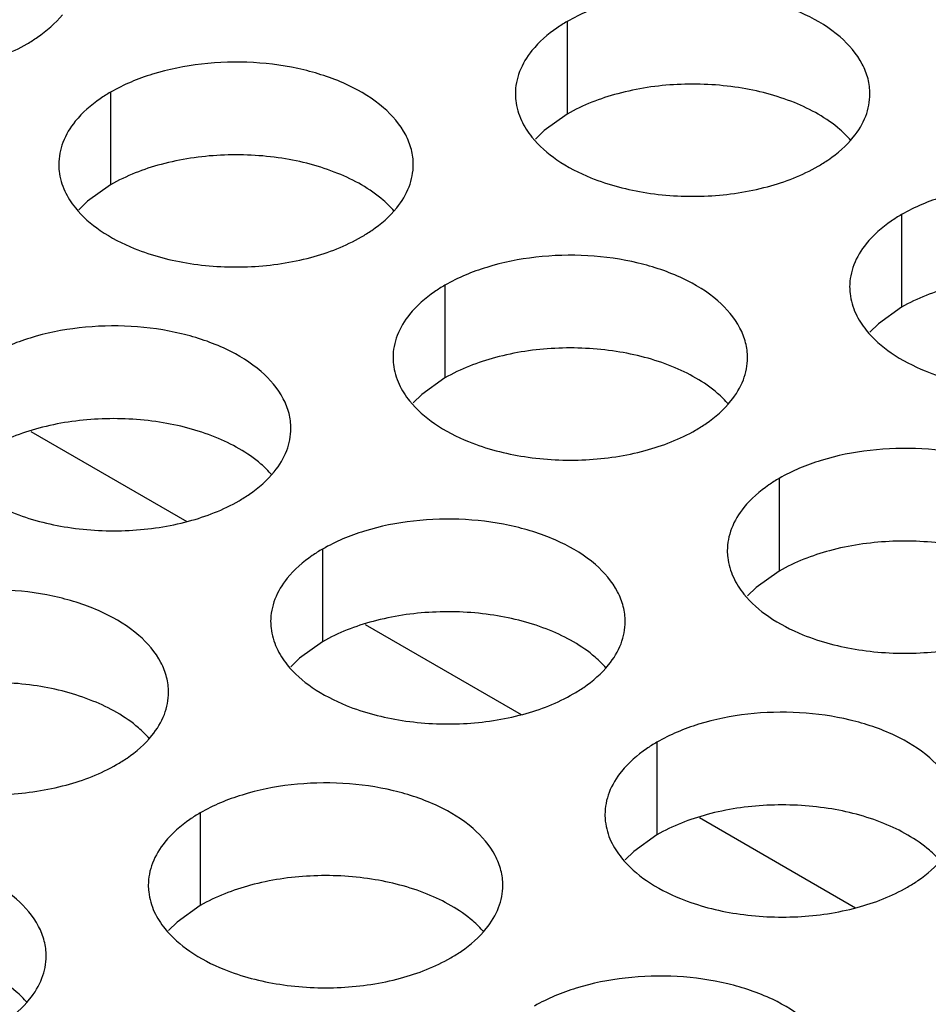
# Model space of a CAD drawing. Header units: inches. Extents: x 0 to 34, y 0 to 22.
# Tile 116 of 155: x 18.436 to 18.564, y 19.339 to 19.478. Entities that reach past the tile are written whole.
import ezdxf

# ---------------------------------------------------------------- set-up
doc = ezdxf.new("R2010")
doc.units = ezdxf.units.IN
doc.header["$LTSCALE"] = 1.87
doc.header["$MEASUREMENT"] = 0
doc.layers.add('02___PRT_ALL_AXES', color=7, linetype='CONTINUOUS')
doc.layers.add('0_COMPONENTS', color=7, linetype='CONTINUOUS')

msp = doc.modelspace()

# ---------------------------------------------------------------- linework, layer by layer
at = {"layer": '02___PRT_ALL_AXES', "color": 7, "linetype": 'CONTINUOUS'}
for p, q in [((18.5129951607, 19.4776693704), (18.5129951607, 19.464605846)), ((18.4486001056, 19.4677067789), (18.4486001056, 19.4546432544)), ((18.5129951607, 19.464605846), (18.5097410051, 19.4622893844)), ((18.5097410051, 19.4622893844), (18.5085296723, 19.4610987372)), ((18.4486001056, 19.4546432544), (18.44534595, 19.4523267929)), ((18.44534595, 19.4523267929), (18.4441346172, 19.4511361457)), ((18.5601356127, 19.4504510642), (18.5601356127, 19.4373875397)), ((18.4957405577, 19.4404884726), (18.4957405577, 19.4274249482)), ((18.5601356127, 19.4373875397), (18.5568814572, 19.4350710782)), ((18.5568814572, 19.4350710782), (18.5556701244, 19.433880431)), ((18.4957405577, 19.4274249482), (18.4924864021, 19.4251084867)), ((18.4924864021, 19.4251084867), (18.4912750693, 19.4239178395)), ((18.5428810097, 19.4132701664), (18.5428810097, 19.400206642)), ((18.4784859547, 19.4033075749), (18.4784859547, 19.3902440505)), ((18.5428810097, 19.400206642), (18.5396268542, 19.3978901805)), ((18.5396268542, 19.3978901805), (18.5384155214, 19.3966995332)), ((18.4784859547, 19.3902440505), (18.4752317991, 19.3879275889)), ((18.4752317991, 19.3879275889), (18.4740204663, 19.3867369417)), ((18.5256264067, 19.3760892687), (18.5256264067, 19.3630257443)), ((18.4612313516, 19.3661266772), (18.4612313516, 19.3530631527)), ((18.5256264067, 19.3630257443), (18.5223722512, 19.3607092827)), ((18.5223722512, 19.3607092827), (18.5211609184, 19.3595186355)), ((18.4612313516, 19.3530631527), (18.4579771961, 19.3507466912)), ((18.4579771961, 19.3507466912), (18.4567658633, 19.349556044))]:
    msp.add_line(p, q, dxfattribs=at)
at = {"layer": '02___PRT_ALL_AXES', "color": 3, "linetype": 'CONTINUOUS'}
for points, knots in [([(18.5556719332, 19.4674528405), (18.5556722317, 19.4681647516), (18.5554837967, 19.4696240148), (18.554332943, 19.4725349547), (18.5514089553, 19.4758961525), (18.546388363, 19.4789455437), (18.5401207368, 19.4810453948), (18.5330939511, 19.4820312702), (18.5258680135, 19.4818345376), (18.5190376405, 19.480466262), (18.5148456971, 19.4787378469), (18.5129951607, 19.4776693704)], [0, 0, 0, 0, 0.0428834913, 0.0875237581, 0.1869142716, 0.3042190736, 0.4379395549, 0.5823561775, 0.7295584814, 0.8712822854, 1, 1, 1, 1]), ([(18.4368149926, 19.4745113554), (18.4373160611, 19.4748006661), (18.4391418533, 19.4759483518), (18.4408019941, 19.4773897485), (18.4417950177, 19.4786178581)], [0, 0, 0, 0, 0.2681225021, 1, 1, 1, 1]), ([(18.5129951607, 19.4776693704), (18.5124940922, 19.4773800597), (18.5106683, 19.476232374), (18.5090081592, 19.4747909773), (18.5080151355, 19.4735628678)], [0, 0, 0, 0, 0.2681225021, 1, 1, 1, 1]), ([(18.4047979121, 19.4728940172), (18.4073162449, 19.4718758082), (18.4127988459, 19.4704646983), (18.4212718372, 19.4700556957), (18.4295058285, 19.4712747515), (18.4346004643, 19.4732327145), (18.4368149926, 19.4745113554)], [0, 0, 0, 0, 0.2471885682, 0.5098846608, 0.7673009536, 1, 1, 1, 1]), ([(18.5080151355, 19.4735628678), (18.5072924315, 19.4726690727), (18.5061169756, 19.4707529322), (18.5056741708, 19.4685302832), (18.5056737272, 19.4674721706)], [0, 0, 0, 0, 0.520681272, 1, 1, 1, 1]), ([(18.4912768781, 19.457490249), (18.4912771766, 19.4582021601), (18.4910887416, 19.4596614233), (18.4899378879, 19.4625723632), (18.4870139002, 19.465933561), (18.4819933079, 19.4689829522), (18.4757256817, 19.4710828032), (18.468698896, 19.4720686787), (18.4614729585, 19.4718719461), (18.4546425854, 19.4705036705), (18.450450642, 19.4687752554), (18.4486001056, 19.4677067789)], [0, 0, 0, 0, 0.0428834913, 0.0875237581, 0.1869142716, 0.3042190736, 0.4379395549, 0.5823561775, 0.7295584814, 0.8712822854, 1, 1, 1, 1]), ([(18.4486001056, 19.4677067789), (18.4480990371, 19.4674174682), (18.4462732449, 19.4662697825), (18.4446131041, 19.4648283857), (18.4436200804, 19.4636002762)], [0, 0, 0, 0, 0.2681225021, 1, 1, 1, 1]), ([(18.5056737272, 19.4674721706), (18.5056735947, 19.4671561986), (18.5057452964, 19.4658703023), (18.5061163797, 19.4646066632), (18.5065246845, 19.4637265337)], [0, 0, 0, 0, 0.2456633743, 1, 1, 1, 1]), ([(18.5533305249, 19.4613621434), (18.5540532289, 19.4622559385), (18.5552286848, 19.4641720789), (18.5556714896, 19.4663947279), (18.5556719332, 19.4674528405)], [0, 0, 0, 0, 0.520681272, 1, 1, 1, 1]), ([(18.4436200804, 19.4636002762), (18.4428973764, 19.4627064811), (18.4417219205, 19.4607903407), (18.4412791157, 19.4585676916), (18.4412786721, 19.4575095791)], [0, 0, 0, 0, 0.520681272, 1, 1, 1, 1]), ([(18.5065246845, 19.4637265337), (18.5069167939, 19.4628813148), (18.5082960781, 19.4607500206), (18.5116070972, 19.457875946), (18.5146512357, 19.4563184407), (18.5163334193, 19.4556383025)], [0, 0, 0, 0, 0.2155021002, 0.5803308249, 1, 1, 1, 1]), ([(18.5483504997, 19.4572556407), (18.5488515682, 19.4575449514), (18.5506773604, 19.4586926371), (18.5523375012, 19.4601340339), (18.5533305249, 19.4613621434)], [0, 0, 0, 0, 0.2681225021, 1, 1, 1, 1]), ([(18.4412786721, 19.4575095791), (18.4412785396, 19.4571936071), (18.4413502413, 19.4559077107), (18.4417213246, 19.4546440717), (18.4421296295, 19.4537639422)], [0, 0, 0, 0, 0.2456633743, 1, 1, 1, 1]), ([(18.4889354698, 19.4513995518), (18.4896581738, 19.4522933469), (18.4908336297, 19.4542094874), (18.4912764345, 19.4564321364), (18.4912768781, 19.457490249)], [0, 0, 0, 0, 0.520681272, 1, 1, 1, 1]), ([(18.5163334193, 19.4556383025), (18.518851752, 19.4546200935), (18.5243343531, 19.4532089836), (18.5328073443, 19.452799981), (18.5410413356, 19.4540190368), (18.5461359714, 19.4559769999), (18.5483504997, 19.4572556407)], [0, 0, 0, 0, 0.2471885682, 0.5098846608, 0.7673009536, 1, 1, 1, 1]), ([(18.6028123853, 19.4402345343), (18.6028126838, 19.4409464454), (18.6026242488, 19.4424057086), (18.6014733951, 19.4453166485), (18.5985494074, 19.4486778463), (18.593528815, 19.4517272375), (18.5872611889, 19.4538270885), (18.5802344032, 19.454812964), (18.5730084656, 19.4546162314), (18.5661780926, 19.4532479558), (18.5619861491, 19.4515195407), (18.5601356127, 19.4504510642)], [0, 0, 0, 0, 0.0428834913, 0.0875237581, 0.1869142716, 0.3042190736, 0.4379395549, 0.5823561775, 0.7295584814, 0.8712822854, 1, 1, 1, 1]), ([(18.4421296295, 19.4537639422), (18.4425217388, 19.4529187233), (18.443901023, 19.4507874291), (18.4472120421, 19.4479133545), (18.4502561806, 19.4463558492), (18.4519383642, 19.4456757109)], [0, 0, 0, 0, 0.2155021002, 0.5803308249, 1, 1, 1, 1]), ([(18.4839554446, 19.4472930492), (18.4844565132, 19.4475823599), (18.4862823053, 19.4487300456), (18.4879424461, 19.4501714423), (18.4889354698, 19.4513995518)], [0, 0, 0, 0, 0.2681225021, 1, 1, 1, 1]), ([(18.5601356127, 19.4504510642), (18.5596345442, 19.4501617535), (18.557808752, 19.4490140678), (18.5561486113, 19.447572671), (18.5551555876, 19.4463445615)], [0, 0, 0, 0, 0.2681225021, 1, 1, 1, 1]), ([(18.4519383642, 19.4456757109), (18.4544566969, 19.444657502), (18.459939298, 19.4432463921), (18.4684122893, 19.4428373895), (18.4766462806, 19.4440564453), (18.4817409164, 19.4460144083), (18.4839554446, 19.4472930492)], [0, 0, 0, 0, 0.2471885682, 0.5098846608, 0.7673009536, 1, 1, 1, 1]), ([(18.5551555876, 19.4463445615), (18.5544328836, 19.4454507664), (18.5532574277, 19.443534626), (18.5528146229, 19.441311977), (18.5528141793, 19.4402538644)], [0, 0, 0, 0, 0.520681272, 1, 1, 1, 1]), ([(18.5384173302, 19.4302719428), (18.5384176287, 19.4309838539), (18.5382291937, 19.432443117), (18.53707834, 19.435354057), (18.5341543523, 19.4387152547), (18.5291337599, 19.441764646), (18.5228661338, 19.443864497), (18.5158393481, 19.4448503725), (18.5086134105, 19.4446536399), (18.5017830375, 19.4432853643), (18.4975910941, 19.4415569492), (18.4957405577, 19.4404884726)], [0, 0, 0, 0, 0.0428834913, 0.0875237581, 0.1869142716, 0.3042190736, 0.4379395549, 0.5823561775, 0.7295584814, 0.8712822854, 1, 1, 1, 1]), ([(18.4957405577, 19.4404884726), (18.4952394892, 19.440199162), (18.493413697, 19.4390514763), (18.4917535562, 19.4376100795), (18.4907605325, 19.43638197)], [0, 0, 0, 0, 0.2681225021, 1, 1, 1, 1]), ([(18.5528141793, 19.4402538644), (18.5528140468, 19.4399378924), (18.5528857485, 19.438651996), (18.5532568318, 19.437388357), (18.5536651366, 19.4365082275)], [0, 0, 0, 0, 0.2456633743, 1, 1, 1, 1]), ([(18.4907605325, 19.43638197), (18.4900378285, 19.4354881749), (18.4888623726, 19.4335720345), (18.4884195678, 19.4313493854), (18.4884191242, 19.4302912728)], [0, 0, 0, 0, 0.520681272, 1, 1, 1, 1]), ([(18.5536651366, 19.4365082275), (18.554057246, 19.4356630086), (18.5554365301, 19.4335317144), (18.5587475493, 19.4306576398), (18.5617916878, 19.4291001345), (18.5634738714, 19.4284199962)], [0, 0, 0, 0, 0.2155021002, 0.5803308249, 1, 1, 1, 1]), ([(18.4740222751, 19.4203093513), (18.4740225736, 19.4210212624), (18.4738341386, 19.4224805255), (18.4726832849, 19.4253914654), (18.4697592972, 19.4287526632), (18.4647387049, 19.4318020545), (18.4584710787, 19.4339019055), (18.451444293, 19.434887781), (18.4442183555, 19.4346910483), (18.4373879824, 19.4333227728), (18.433196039, 19.4315943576), (18.4313455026, 19.4305258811)], [0, 0, 0, 0, 0.0428834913, 0.0875237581, 0.1869142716, 0.3042190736, 0.4379395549, 0.5823561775, 0.7295584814, 0.8712822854, 1, 1, 1, 1]), ([(18.4884191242, 19.4302912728), (18.4884189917, 19.4299753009), (18.4884906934, 19.4286894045), (18.4888617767, 19.4274257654), (18.4892700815, 19.426545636)], [0, 0, 0, 0, 0.2456633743, 1, 1, 1, 1]), ([(18.5360759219, 19.4241812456), (18.5367986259, 19.4250750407), (18.5379740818, 19.4269911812), (18.5384168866, 19.4292138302), (18.5384173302, 19.4302719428)], [0, 0, 0, 0, 0.520681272, 1, 1, 1, 1]), ([(18.5634738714, 19.4284199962), (18.5659922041, 19.4274017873), (18.5714748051, 19.4259906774), (18.5799477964, 19.4255816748), (18.5881817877, 19.4268007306), (18.5932764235, 19.4287586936), (18.5954909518, 19.4300373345)], [0, 0, 0, 0, 0.2471885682, 0.5098846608, 0.7673009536, 1, 1, 1, 1]), ([(18.4892700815, 19.426545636), (18.4896621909, 19.425700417), (18.4910414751, 19.4235691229), (18.4943524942, 19.4206950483), (18.4973966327, 19.419137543), (18.4990788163, 19.4184574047)], [0, 0, 0, 0, 0.2155021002, 0.5803308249, 1, 1, 1, 1]), ([(18.5310958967, 19.420074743), (18.5315969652, 19.4203640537), (18.5334227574, 19.4215117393), (18.5350828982, 19.4229531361), (18.5360759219, 19.4241812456)], [0, 0, 0, 0, 0.2681225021, 1, 1, 1, 1]), ([(18.4716808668, 19.4142186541), (18.4724035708, 19.4151124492), (18.4735790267, 19.4170285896), (18.4740218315, 19.4192512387), (18.4740222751, 19.4203093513)], [0, 0, 0, 0, 0.520681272, 1, 1, 1, 1]), ([(18.4990788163, 19.4184574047), (18.501597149, 19.4174391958), (18.50707975, 19.4160280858), (18.5155527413, 19.4156190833), (18.5237867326, 19.4168381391), (18.5288813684, 19.4187961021), (18.5310958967, 19.420074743)], [0, 0, 0, 0, 0.2471885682, 0.5098846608, 0.7673009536, 1, 1, 1, 1]), ([(18.5855577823, 19.4030536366), (18.5855580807, 19.4037655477), (18.5853696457, 19.4052248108), (18.5842187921, 19.4081357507), (18.5812948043, 19.4114969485), (18.576274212, 19.4145463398), (18.5700065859, 19.4166461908), (18.5629798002, 19.4176320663), (18.5557538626, 19.4174353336), (18.5489234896, 19.4160670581), (18.5447315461, 19.4143386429), (18.5428810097, 19.4132701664)], [0, 0, 0, 0, 0.0428834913, 0.0875237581, 0.1869142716, 0.3042190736, 0.4379395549, 0.5823561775, 0.7295584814, 0.8712822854, 1, 1, 1, 1]), ([(18.4667008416, 19.4101121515), (18.4672019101, 19.4104014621), (18.4690277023, 19.4115491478), (18.4706878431, 19.4129905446), (18.4716808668, 19.4142186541)], [0, 0, 0, 0, 0.2681225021, 1, 1, 1, 1]), ([(18.5428810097, 19.4132701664), (18.5423799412, 19.4129808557), (18.540554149, 19.4118331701), (18.5388940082, 19.4103917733), (18.5379009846, 19.4091636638)], [0, 0, 0, 0, 0.2681225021, 1, 1, 1, 1]), ([(18.4346837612, 19.4084948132), (18.4372020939, 19.4074766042), (18.442684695, 19.4060654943), (18.4511576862, 19.4056564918), (18.4593916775, 19.4068755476), (18.4644863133, 19.4088335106), (18.4667008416, 19.4101121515)], [0, 0, 0, 0, 0.2471885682, 0.5098846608, 0.7673009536, 1, 1, 1, 1]), ([(18.5379009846, 19.4091636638), (18.5371782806, 19.4082698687), (18.5360028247, 19.4063537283), (18.5355600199, 19.4041310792), (18.5355595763, 19.4030729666)], [0, 0, 0, 0, 0.520681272, 1, 1, 1, 1]), ([(18.5211627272, 19.393091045), (18.5211630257, 19.3938029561), (18.5209745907, 19.3952622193), (18.519823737, 19.3981731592), (18.5168997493, 19.401534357), (18.5118791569, 19.4045837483), (18.5056115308, 19.4066835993), (18.4985847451, 19.4076694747), (18.4913588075, 19.4074727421), (18.4845284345, 19.4061044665), (18.4803364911, 19.4043760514), (18.4784859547, 19.4033075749)], [0, 0, 0, 0, 0.0428834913, 0.0875237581, 0.1869142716, 0.3042190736, 0.4379395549, 0.5823561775, 0.7295584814, 0.8712822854, 1, 1, 1, 1]), ([(18.4784859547, 19.4033075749), (18.4779848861, 19.4030182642), (18.4761590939, 19.4018705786), (18.4744989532, 19.4004291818), (18.4735059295, 19.3992010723)], [0, 0, 0, 0, 0.2681225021, 1, 1, 1, 1]), ([(18.5355595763, 19.4030729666), (18.5355594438, 19.4027569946), (18.5356311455, 19.4014710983), (18.5360022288, 19.4002074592), (18.5364105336, 19.3993273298)], [0, 0, 0, 0, 0.2456633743, 1, 1, 1, 1]), ([(18.4735059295, 19.3992010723), (18.4727832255, 19.3983072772), (18.4716077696, 19.3963911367), (18.4711649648, 19.3941684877), (18.4711645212, 19.3931103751)], [0, 0, 0, 0, 0.520681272, 1, 1, 1, 1]), ([(18.5364105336, 19.3993273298), (18.536802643, 19.3984821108), (18.5381819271, 19.3963508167), (18.5414929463, 19.3934767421), (18.5445370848, 19.3919192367), (18.5462192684, 19.3912390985)], [0, 0, 0, 0, 0.2155021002, 0.5803308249, 1, 1, 1, 1]), ([(18.4567676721, 19.3831284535), (18.4567679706, 19.3838403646), (18.4565795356, 19.3852996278), (18.4554286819, 19.3882105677), (18.4525046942, 19.3915717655), (18.4474841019, 19.3946211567), (18.4412164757, 19.3967210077), (18.43418969, 19.3977068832), (18.4269637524, 19.3975101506), (18.4201333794, 19.396141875), (18.415941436, 19.3944134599), (18.4140908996, 19.3933449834)], [0, 0, 0, 0, 0.0428834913, 0.0875237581, 0.1869142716, 0.3042190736, 0.4379395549, 0.5823561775, 0.7295584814, 0.8712822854, 1, 1, 1, 1]), ([(18.4711645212, 19.3931103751), (18.4711643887, 19.3927944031), (18.4712360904, 19.3915085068), (18.4716071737, 19.3902448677), (18.4720154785, 19.3893647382)], [0, 0, 0, 0, 0.2456633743, 1, 1, 1, 1]), ([(18.5188213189, 19.3870003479), (18.5195440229, 19.387894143), (18.5207194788, 19.3898102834), (18.5211622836, 19.3920329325), (18.5211627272, 19.393091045)], [0, 0, 0, 0, 0.520681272, 1, 1, 1, 1]), ([(18.5462192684, 19.3912390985), (18.5487376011, 19.3902208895), (18.5542202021, 19.3888097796), (18.5626931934, 19.3884007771), (18.5709271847, 19.3896198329), (18.5760218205, 19.3915777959), (18.5782363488, 19.3928564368)], [0, 0, 0, 0, 0.2471885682, 0.5098846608, 0.7673009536, 1, 1, 1, 1]), ([(18.4720154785, 19.3893647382), (18.4724075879, 19.3885195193), (18.473786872, 19.3863882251), (18.4770978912, 19.3835141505), (18.4801420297, 19.3819566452), (18.4818242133, 19.381276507)], [0, 0, 0, 0, 0.2155021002, 0.5803308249, 1, 1, 1, 1]), ([(18.5138412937, 19.3828938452), (18.5143423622, 19.3831831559), (18.5161681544, 19.3843308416), (18.5178282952, 19.3857722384), (18.5188213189, 19.3870003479)], [0, 0, 0, 0, 0.2681225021, 1, 1, 1, 1]), ([(18.4544262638, 19.3770377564), (18.4551489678, 19.3779315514), (18.4563244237, 19.3798476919), (18.4567672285, 19.3820703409), (18.4567676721, 19.3831284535)], [0, 0, 0, 0, 0.520681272, 1, 1, 1, 1]), ([(18.4818242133, 19.381276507), (18.484342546, 19.380258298), (18.489825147, 19.3788471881), (18.4982981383, 19.3784381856), (18.5065321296, 19.3796572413), (18.5116267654, 19.3816152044), (18.5138412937, 19.3828938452)], [0, 0, 0, 0, 0.2471885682, 0.5098846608, 0.7673009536, 1, 1, 1, 1]), ([(18.5683031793, 19.3658727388), (18.5683034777, 19.3665846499), (18.5681150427, 19.3680439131), (18.5669641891, 19.370954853), (18.5640402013, 19.3743160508), (18.559019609, 19.377365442), (18.5527519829, 19.379465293), (18.5457251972, 19.3804511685), (18.5384992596, 19.3802544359), (18.5316688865, 19.3788861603), (18.5274769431, 19.3771577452), (18.5256264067, 19.3760892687)], [0, 0, 0, 0, 0.0428834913, 0.0875237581, 0.1869142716, 0.3042190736, 0.4379395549, 0.5823561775, 0.7295584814, 0.8712822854, 1, 1, 1, 1]), ([(18.4494462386, 19.3729312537), (18.4499473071, 19.3732205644), (18.4517730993, 19.3743682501), (18.4534332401, 19.3758096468), (18.4544262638, 19.3770377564)], [0, 0, 0, 0, 0.2681225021, 1, 1, 1, 1]), ([(18.5256264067, 19.3760892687), (18.5251253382, 19.375799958), (18.523299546, 19.3746522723), (18.5216394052, 19.3732108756), (18.5206463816, 19.371982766)], [0, 0, 0, 0, 0.2681225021, 1, 1, 1, 1]), ([(18.4174291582, 19.3713139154), (18.4199474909, 19.3702957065), (18.425430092, 19.3688845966), (18.4339030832, 19.368475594), (18.4421370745, 19.3696946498), (18.4472317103, 19.3716526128), (18.4494462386, 19.3729312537)], [0, 0, 0, 0, 0.2471885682, 0.5098846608, 0.7673009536, 1, 1, 1, 1]), ([(18.5206463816, 19.371982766), (18.5199236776, 19.3710889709), (18.5187482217, 19.3691728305), (18.5183054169, 19.3669501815), (18.5183049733, 19.3658920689)], [0, 0, 0, 0, 0.520681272, 1, 1, 1, 1]), ([(18.5039081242, 19.3559101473), (18.5039084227, 19.3566220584), (18.5037199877, 19.3580813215), (18.502569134, 19.3609922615), (18.4996451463, 19.3643534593), (18.4946245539, 19.3674028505), (18.4883569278, 19.3695027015), (18.4813301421, 19.370488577), (18.4741042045, 19.3702918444), (18.4672738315, 19.3689235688), (18.463081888, 19.3671951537), (18.4612313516, 19.3661266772)], [0, 0, 0, 0, 0.0428834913, 0.0875237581, 0.1869142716, 0.3042190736, 0.4379395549, 0.5823561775, 0.7295584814, 0.8712822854, 1, 1, 1, 1]), ([(18.4612313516, 19.3661266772), (18.4607302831, 19.3658373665), (18.4589044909, 19.3646896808), (18.4572443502, 19.363248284), (18.4562513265, 19.3620201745)], [0, 0, 0, 0, 0.2681225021, 1, 1, 1, 1]), ([(18.5183049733, 19.3658920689), (18.5183048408, 19.3655760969), (18.5183765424, 19.3642902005), (18.5187476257, 19.3630265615), (18.5191559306, 19.362146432)], [0, 0, 0, 0, 0.2456633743, 1, 1, 1, 1]), ([(18.4562513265, 19.3620201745), (18.4555286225, 19.3611263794), (18.4543531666, 19.359210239), (18.4539103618, 19.3569875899), (18.4539099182, 19.3559294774)], [0, 0, 0, 0, 0.520681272, 1, 1, 1, 1]), ([(18.5191559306, 19.362146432), (18.51954804, 19.3613012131), (18.5209273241, 19.3591699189), (18.5242383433, 19.3562958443), (18.5272824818, 19.354738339), (18.5289646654, 19.3540582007)], [0, 0, 0, 0, 0.2155021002, 0.5803308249, 1, 1, 1, 1]), ([(18.4395130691, 19.3459475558), (18.4395133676, 19.3466594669), (18.4393249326, 19.34811873), (18.4381740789, 19.3510296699), (18.4352500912, 19.3543908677), (18.4302294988, 19.357440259), (18.4239618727, 19.35954011), (18.416935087, 19.3605259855), (18.4097091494, 19.3603292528), (18.4028787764, 19.3589609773), (18.398686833, 19.3572325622), (18.3968362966, 19.3561640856)], [0, 0, 0, 0, 0.0428834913, 0.0875237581, 0.1869142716, 0.3042190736, 0.4379395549, 0.5823561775, 0.7295584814, 0.8712822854, 1, 1, 1, 1]), ([(18.5609817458, 19.355675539), (18.5614828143, 19.3559648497), (18.5633086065, 19.3571125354), (18.5649687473, 19.3585539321), (18.5659617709, 19.3597820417)], [0, 0, 0, 0, 0.2681225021, 1, 1, 1, 1]), ([(18.4539099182, 19.3559294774), (18.4539097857, 19.3556135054), (18.4539814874, 19.354327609), (18.4543525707, 19.3530639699), (18.4547608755, 19.3521838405)], [0, 0, 0, 0, 0.2456633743, 1, 1, 1, 1]), ([(18.5015667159, 19.3498194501), (18.5022894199, 19.3507132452), (18.5034648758, 19.3526293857), (18.5039076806, 19.3548520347), (18.5039081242, 19.3559101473)], [0, 0, 0, 0, 0.520681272, 1, 1, 1, 1]), ([(18.5289646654, 19.3540582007), (18.5314829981, 19.3530399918), (18.5369655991, 19.3516288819), (18.5454385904, 19.3512198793), (18.5536725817, 19.3524389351), (18.5587672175, 19.3543968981), (18.5609817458, 19.355675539)], [0, 0, 0, 0, 0.2471885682, 0.5098846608, 0.7673009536, 1, 1, 1, 1]), ([(18.4547608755, 19.3521838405), (18.4551529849, 19.3513386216), (18.456532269, 19.3492073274), (18.4598432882, 19.3463332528), (18.4628874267, 19.3447757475), (18.4645696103, 19.3440956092)], [0, 0, 0, 0, 0.2155021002, 0.5803308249, 1, 1, 1, 1]), ([(18.4965866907, 19.3457129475), (18.4970877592, 19.3460022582), (18.4989135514, 19.3471499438), (18.5005736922, 19.3485913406), (18.5015667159, 19.3498194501)], [0, 0, 0, 0, 0.2681225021, 1, 1, 1, 1]), ([(18.4371716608, 19.3398568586), (18.4378943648, 19.3407506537), (18.4390698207, 19.3426667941), (18.4395126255, 19.3448894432), (18.4395130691, 19.3459475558)], [0, 0, 0, 0, 0.520681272, 1, 1, 1, 1]), ([(18.4645696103, 19.3440956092), (18.467087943, 19.3430774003), (18.472570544, 19.3416662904), (18.4810435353, 19.3412572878), (18.4892775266, 19.3424763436), (18.4943721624, 19.3444343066), (18.4965866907, 19.3457129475)], [0, 0, 0, 0, 0.2471885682, 0.5098846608, 0.7673009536, 1, 1, 1, 1]), ([(18.5510485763, 19.3286918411), (18.5510488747, 19.3294037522), (18.5508604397, 19.3308630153), (18.5497095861, 19.3337739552), (18.5467855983, 19.337135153), (18.541765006, 19.3401845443), (18.5354973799, 19.3422843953), (18.5284705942, 19.3432702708), (18.5212446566, 19.3430735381), (18.5144142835, 19.3417052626), (18.5102223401, 19.3399768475), (18.5083718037, 19.3389083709)], [0, 0, 0, 0, 0.0428834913, 0.0875237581, 0.1869142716, 0.3042190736, 0.4379395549, 0.5823561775, 0.7295584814, 0.8712822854, 1, 1, 1, 1]), ([(18.4321916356, 19.335750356), (18.4326927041, 19.3360396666), (18.4345184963, 19.3371873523), (18.4361786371, 19.3386287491), (18.4371716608, 19.3398568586)], [0, 0, 0, 0, 0.2681225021, 1, 1, 1, 1])]:
    msp.add_open_spline(points, degree=3, knots=knots, dxfattribs=at)
at = {"layer": '02___PRT_ALL_AXES', "color": 7, "linetype": 'CONTINUOUS'}
for points, knots in [([(18.5450122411, 19.4662231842), (18.5424939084, 19.4672413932), (18.5370113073, 19.4686525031), (18.5285383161, 19.4690615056), (18.5203043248, 19.4678424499), (18.515209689, 19.4658844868), (18.5129951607, 19.464605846)], [0, 0, 0, 0, 0.2471885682, 0.5098846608, 0.7673009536, 1, 1, 1, 1]), ([(18.5529882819, 19.4609052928), (18.5525097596, 19.461452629), (18.5502050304, 19.4637054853), (18.5473165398, 19.4652915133), (18.5450122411, 19.4662231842)], [0, 0, 0, 0, 0.2263074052, 1, 1, 1, 1]), ([(18.480617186, 19.4562605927), (18.4780988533, 19.4572788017), (18.4726162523, 19.4586899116), (18.464143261, 19.4590989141), (18.4559092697, 19.4578798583), (18.4508146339, 19.4559218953), (18.4486001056, 19.4546432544)], [0, 0, 0, 0, 0.2471885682, 0.5098846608, 0.7673009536, 1, 1, 1, 1]), ([(18.4885932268, 19.4509427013), (18.4881147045, 19.4514900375), (18.4858099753, 19.4537428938), (18.4829214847, 19.4553289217), (18.480617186, 19.4562605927)], [0, 0, 0, 0, 0.2263074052, 1, 1, 1, 1]), ([(18.5921526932, 19.439004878), (18.5896343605, 19.440023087), (18.5841517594, 19.4414341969), (18.5756787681, 19.4418431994), (18.5674447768, 19.4406241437), (18.562350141, 19.4386661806), (18.5601356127, 19.4373875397)], [0, 0, 0, 0, 0.2471885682, 0.5098846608, 0.7673009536, 1, 1, 1, 1]), ([(18.5277576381, 19.4290422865), (18.5252393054, 19.4300604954), (18.5197567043, 19.4314716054), (18.511283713, 19.4318806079), (18.5030497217, 19.4306615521), (18.497955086, 19.4287035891), (18.4957405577, 19.4274249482)], [0, 0, 0, 0, 0.2471885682, 0.5098846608, 0.7673009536, 1, 1, 1, 1]), ([(18.5357336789, 19.4237243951), (18.5352551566, 19.4242717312), (18.5329504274, 19.4265245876), (18.5300619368, 19.4281106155), (18.5277576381, 19.4290422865)], [0, 0, 0, 0, 0.2263074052, 1, 1, 1, 1]), ([(18.463362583, 19.419079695), (18.4608442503, 19.4200979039), (18.4553616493, 19.4215090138), (18.446888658, 19.4219180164), (18.4386546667, 19.4206989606), (18.4335600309, 19.4187409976), (18.4313455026, 19.4174623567)], [0, 0, 0, 0, 0.2471885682, 0.5098846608, 0.7673009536, 1, 1, 1, 1]), ([(18.4713386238, 19.4137618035), (18.4708601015, 19.4143091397), (18.4685553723, 19.4165619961), (18.4656668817, 19.418148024), (18.463362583, 19.419079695)], [0, 0, 0, 0, 0.2263074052, 1, 1, 1, 1]), ([(18.5748980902, 19.4018239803), (18.5723797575, 19.4028421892), (18.5668971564, 19.4042532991), (18.5584241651, 19.4046623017), (18.5501901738, 19.4034432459), (18.545095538, 19.4014852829), (18.5428810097, 19.400206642)], [0, 0, 0, 0, 0.2471885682, 0.5098846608, 0.7673009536, 1, 1, 1, 1]), ([(18.5105030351, 19.3918613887), (18.5079847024, 19.3928795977), (18.5025021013, 19.3942907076), (18.49402911, 19.3946997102), (18.4857951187, 19.3934806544), (18.4807004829, 19.3915226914), (18.4784859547, 19.3902440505)], [0, 0, 0, 0, 0.2471885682, 0.5098846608, 0.7673009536, 1, 1, 1, 1]), ([(18.5184790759, 19.3865434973), (18.5180005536, 19.3870908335), (18.5156958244, 19.3893436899), (18.5128073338, 19.3909297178), (18.5105030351, 19.3918613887)], [0, 0, 0, 0, 0.2263074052, 1, 1, 1, 1]), ([(18.44610798, 19.3818987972), (18.4435896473, 19.3829170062), (18.4381070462, 19.3843281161), (18.429634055, 19.3847371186), (18.4214000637, 19.3835180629), (18.4163054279, 19.3815600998), (18.4140908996, 19.3802814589)], [0, 0, 0, 0, 0.2471885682, 0.5098846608, 0.7673009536, 1, 1, 1, 1]), ([(18.4540840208, 19.3765809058), (18.4536054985, 19.377128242), (18.4513007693, 19.3793810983), (18.4484122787, 19.3809671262), (18.44610798, 19.3818987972)], [0, 0, 0, 0, 0.2263074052, 1, 1, 1, 1]), ([(18.5576434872, 19.3646430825), (18.5551251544, 19.3656612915), (18.5496425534, 19.3670724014), (18.5411695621, 19.3674814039), (18.5329355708, 19.3662623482), (18.527840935, 19.3643043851), (18.5256264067, 19.3630257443)], [0, 0, 0, 0, 0.2471885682, 0.5098846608, 0.7673009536, 1, 1, 1, 1]), ([(18.565619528, 19.3593251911), (18.5651410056, 19.3598725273), (18.5628362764, 19.3621253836), (18.5599477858, 19.3637114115), (18.5576434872, 19.3646430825)], [0, 0, 0, 0, 0.2263074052, 1, 1, 1, 1]), ([(18.4932484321, 19.354680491), (18.4907300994, 19.3556986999), (18.4852474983, 19.3571098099), (18.476774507, 19.3575188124), (18.4685405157, 19.3562997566), (18.4634458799, 19.3543417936), (18.4612313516, 19.3530631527)], [0, 0, 0, 0, 0.2471885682, 0.5098846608, 0.7673009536, 1, 1, 1, 1]), ([(18.5012244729, 19.3493625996), (18.5007459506, 19.3499099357), (18.4984412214, 19.3521627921), (18.4955527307, 19.35374882), (18.4932484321, 19.354680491)], [0, 0, 0, 0, 0.2263074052, 1, 1, 1, 1]), ([(18.4368294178, 19.3394000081), (18.4363508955, 19.3399473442), (18.4340461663, 19.3422002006), (18.4311576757, 19.3437862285), (18.428853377, 19.3447178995)], [0, 0, 0, 0, 0.2263074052, 1, 1, 1, 1])]:
    msp.add_open_spline(points, degree=3, knots=knots, dxfattribs=at)
at = {"layer": '0_COMPONENTS', "color": 7, "linetype": 'CONTINUOUS'}
for p, q in [((18.4373673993, 19.4198969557), (18.4593563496, 19.4072008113)), ((18.4845078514, 19.3926786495), (18.5064968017, 19.3799825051)), ((18.5316483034, 19.3654603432), (18.5536372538, 19.3527641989))]:
    msp.add_line(p, q, dxfattribs=at)

doc.saveas('drawing.dxf')
